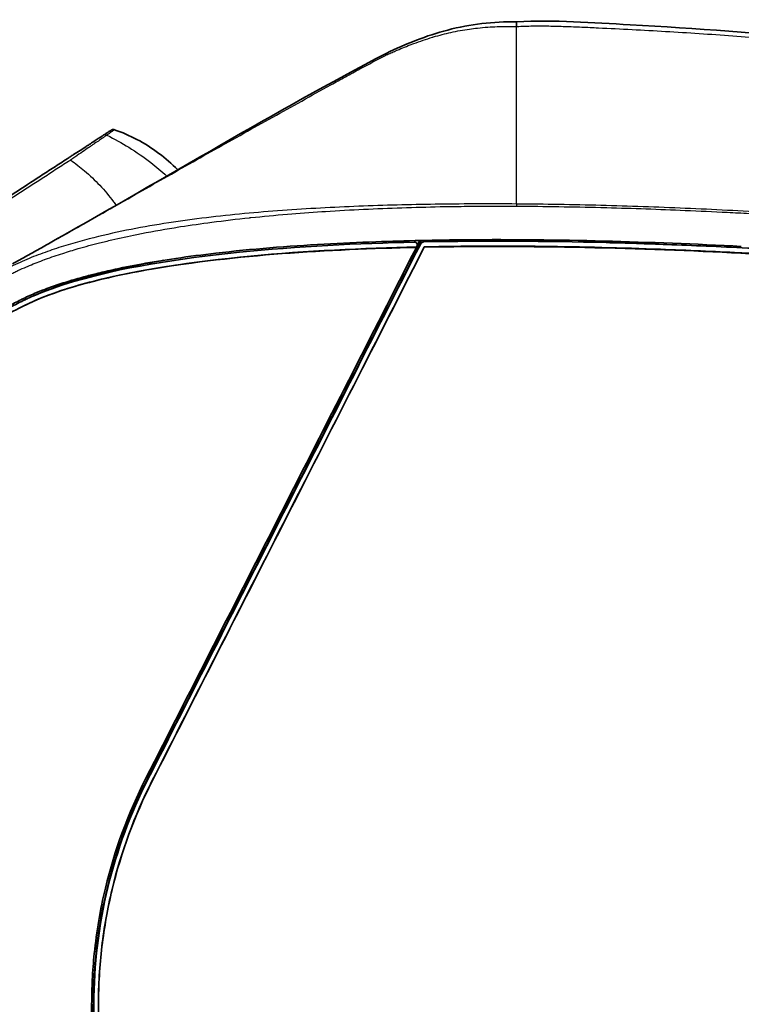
# Model space of a CAD drawing. Header units: millimetres. Extents: x 437 to 2596, y 423 to 1674.
# Tile 33 of 97: x 552 to 653, y 1535 to 1674. Entities that reach past the tile are written whole.
import ezdxf

# ---------------------------------------------------------------- set-up
doc = ezdxf.new("R2010")
doc.units = ezdxf.units.MM
doc.header["$LTSCALE"] = 5
doc.layers.add('0_CWD_4', color=7, linetype='Continuous', lineweight=25)
doc.layers.add('0_CWD_Line_035', color=7, linetype='Continuous', lineweight=35)

msp = doc.modelspace()

# ---------------------------------------------------------------- linework, layer by layer
at = {"layer": '0_CWD_4'}
for p, q in [((570.06, 1567), (569.99, 1567.03)), ((570.64, 1566.7), (570.62, 1566.71)), ((562.39, 1535.36), (562.46, 1535.36)), ((563.11, 1535.36), (563.1, 1535.36))]:
    msp.add_line(p, q, dxfattribs=at)
msp.add_ellipse((-325.09, -214.79), major_axis=(936.96, 1865.79), ratio=0.000391, start_param=0.094519, end_param=0.095714, dxfattribs=at)
for points, knots in [([(603.52, 1668.77), (603.54, 1668.78), (603.55, 1668.79), (603.56, 1668.79), (603.78, 1668.89), (604, 1668.99), (604.21, 1669.08), (604.43, 1669.18), (604.64, 1669.27), (604.85, 1669.36), (605.53, 1669.65), (606.23, 1669.94), (606.9, 1670.2), (607.08, 1670.26), (607.26, 1670.33), (607.43, 1670.4), (608.31, 1670.72), (609.18, 1671.02), (610.04, 1671.28), (610.08, 1671.29), (610.13, 1671.31), (610.18, 1671.32), (611.01, 1671.57), (611.84, 1671.78), (612.65, 1671.96), (613.53, 1672.16), (614.4, 1672.32), (615.25, 1672.44), (615.62, 1672.49), (615.99, 1672.54), (616.36, 1672.58), (616.86, 1672.64), (617.35, 1672.68), (617.84, 1672.71), (618.73, 1672.77), (619.59, 1672.8), (620.42, 1672.81), (620.92, 1672.81), (621.41, 1672.8), (621.88, 1672.79)], [0, 0, 0, 0, 0.002006, 0.002006, 0.002006, 0.033798, 0.033798, 0.033798, 0.065331, 0.065331, 0.065331, 0.166667, 0.166667, 0.166667, 0.193173, 0.193173, 0.193173, 0.326012, 0.326012, 0.326012, 0.333333, 0.333333, 0.333333, 0.463072, 0.463072, 0.463072, 0.604636, 0.604636, 0.604636, 0.666667, 0.666667, 0.666667, 0.75179, 0.75179, 0.75179, 0.907264, 0.907264, 0.907264, 1, 1, 1, 1]), ([(621.88, 1672.79), (621.89, 1672.79), (622.66, 1672.83), (623.81, 1672.87), (625.27, 1672.88), (626.78, 1672.86), (628.69, 1672.81), (631.02, 1672.72), (634.16, 1672.57), (638.1, 1672.38), (644.39, 1672.03), (650.68, 1671.61), (656.97, 1671.12), (661.7, 1670.72), (666.43, 1670.3), (671.16, 1669.84), (675.87, 1669.37), (680.6, 1668.87), (685.31, 1668.36), (691.61, 1667.64), (697.88, 1666.89), (704.18, 1666.11), (708.9, 1665.5), (713.6, 1664.89), (719.93, 1664.05), (730.93, 1662.54), (741.94, 1660.95), (751.41, 1659.53), (755.32, 1658.94), (757.68, 1658.57), (758.46, 1658.45)], [0.0000008, 0.0000008, 0.0000008, 0.0000008, 0.000299, 0.0175373, 0.0261565, 0.0347757, 0.052014, 0.0692523, 0.0864906, 0.1209673, 0.1554439, 0.2243972, 0.2588739, 0.2933505, 0.3278271, 0.3623038, 0.3967804, 0.4312571, 0.4657337, 0.5002104, 0.5691637, 0.6036403, 0.6381169, 0.6725936, 0.7070702, 0.7760235, 0.9139301, 0.9484067, 0.9828834, 0.9999941, 0.9999941, 0.9999941, 0.9999941]), ([(621.88, 1647.84), (621.88, 1648.28), (621.88, 1648.7), (621.88, 1649.13), (621.88, 1649.64), (621.88, 1650.14), (621.88, 1650.64), (621.88, 1651.14), (621.88, 1651.65), (621.88, 1652.14), (621.88, 1652.64), (621.88, 1653.13), (621.88, 1653.62), (621.88, 1654.12), (621.88, 1654.61), (621.88, 1655.1), (621.88, 1655.59), (621.88, 1656.07), (621.88, 1656.55), (621.88, 1656.74), (621.88, 1656.92), (621.88, 1657.1), (621.88, 1657.4), (621.88, 1657.7), (621.88, 1657.99), (621.88, 1658.47), (621.88, 1658.94), (621.88, 1659.41), (621.88, 1659.89), (621.88, 1660.36), (621.88, 1660.82), (621.88, 1661.29), (621.88, 1661.75), (621.88, 1662.2), (621.88, 1662.66), (621.88, 1663.12), (621.88, 1663.57), (621.88, 1664.02), (621.88, 1664.47), (621.88, 1664.92), (621.88, 1665.09), (621.88, 1665.27), (621.88, 1665.44), (621.88, 1665.71), (621.88, 1665.98), (621.88, 1666.24), (621.88, 1666.68), (621.88, 1667.12), (621.88, 1667.55), (621.88, 1667.98), (621.88, 1668.41), (621.88, 1668.83), (621.88, 1669.26), (621.88, 1669.68), (621.88, 1670.1), (621.88, 1670.51), (621.88, 1670.92), (621.88, 1671.33), (621.88, 1671.74), (621.88, 1672.15), (621.88, 1672.55), (621.88, 1672.63), (621.88, 1672.71), (621.88, 1672.79)], [0, 0, 0, 0, 0.0444886, 0.0444886, 0.0444886, 0.0975668, 0.0975668, 0.0975668, 0.1509234, 0.1509234, 0.1509234, 0.2045657, 0.2045657, 0.2045657, 0.2585013, 0.2585013, 0.2585013, 0.3127381, 0.3127381, 0.3127381, 0.3333333, 0.3333333, 0.3333333, 0.3672746, 0.3672746, 0.3672746, 0.4220874, 0.4220874, 0.4220874, 0.4771917, 0.4771917, 0.4771917, 0.5326075, 0.5326075, 0.5326075, 0.588356, 0.588356, 0.588356, 0.6444592, 0.6444592, 0.6444592, 0.6666667, 0.6666667, 0.6666667, 0.7009264, 0.7009264, 0.7009264, 0.75772, 0.75772, 0.75772, 0.8148463, 0.8148463, 0.8148463, 0.8723177, 0.8723177, 0.8723177, 0.9301475, 0.9301475, 0.9301475, 0.9883494, 0.9883494, 0.9883494, 0.9999156, 0.9999156, 0.9999156, 0.9999156]), ([(557.03, 1642.79), (557.06, 1642.8), (557.09, 1642.82), (557.12, 1642.84), (557.8, 1643.22), (558.48, 1643.6), (559.15, 1643.98), (560.51, 1644.75), (561.86, 1645.52), (563.21, 1646.29), (564.56, 1647.06), (565.91, 1647.83), (567.27, 1648.59), (568.62, 1649.36), (569.97, 1650.13), (571.32, 1650.9), (572.68, 1651.67), (574.03, 1652.44), (575.38, 1653.2), (576.74, 1653.97), (578.09, 1654.74), (579.45, 1655.5), (580.81, 1656.26), (582.16, 1657.02), (583.52, 1657.78), (584.88, 1658.54), (586.24, 1659.3), (587.6, 1660.06), (588.96, 1660.82), (590.32, 1661.57), (591.68, 1662.32), (593.04, 1663.08), (594.4, 1663.83), (595.77, 1664.58), (596.45, 1664.96), (597.13, 1665.33), (597.81, 1665.71), (598.49, 1666.08), (599.18, 1666.46), (599.86, 1666.83), (601.07, 1667.49), (602.29, 1668.14), (603.52, 1668.77)], [0.1147121, 0.1147121, 0.1147121, 0.1147121, 0.1164149, 0.1164149, 0.1164149, 0.1552199, 0.1552199, 0.1552199, 0.2328298, 0.2328298, 0.2328298, 0.3104397, 0.3104397, 0.3104397, 0.3880497, 0.3880497, 0.3880497, 0.4656596, 0.4656596, 0.4656596, 0.5432696, 0.5432696, 0.5432696, 0.6208795, 0.6208795, 0.6208795, 0.6984894, 0.6984894, 0.6984894, 0.7760994, 0.7760994, 0.7760994, 0.8537093, 0.8537093, 0.8537093, 0.8925143, 0.8925143, 0.8925143, 0.9313192, 0.9313192, 0.9313192, 1, 1, 1, 1]), ([(565.35, 1658.29), (565.35, 1658.28), (565.34, 1658.27), (565.24, 1658.19), (565.06, 1658.06), (564.81, 1657.89), (564.57, 1657.72), (564.4, 1657.6), (564.34, 1657.56), (564.31, 1657.54), (564.3, 1657.53), (564.29, 1657.53), (564.29, 1657.53), (564.29, 1657.53)], [0, 0, 0, 0, 0.167743, 0.3531769, 0.5386109, 0.7240448, 0.9094788, 0.9558373, 0.9790165, 0.9906061, 0.9964009, 0.9992983, 0.9999935, 0.9999935, 0.9999935, 0.9999935]), ([(564.28, 1657.52), (564.26, 1657.51), (564.21, 1657.47), (564.12, 1657.41), (564.08, 1657.38), (564.03, 1657.34), (563.97, 1657.3), (563.91, 1657.26), (563.84, 1657.21), (563.77, 1657.16), (563.63, 1657.06), (563.45, 1656.94), (563.25, 1656.8), (563.05, 1656.67), (562.82, 1656.51), (562.57, 1656.34), (562.44, 1656.25), (562.31, 1656.17), (562.18, 1656.07), (562.04, 1655.98), (561.9, 1655.88), (561.75, 1655.78), (561.46, 1655.59), (561.16, 1655.38), (560.85, 1655.16), (560.53, 1654.94), (560.2, 1654.72), (559.87, 1654.49), (559.71, 1654.38), (559.54, 1654.26), (559.38, 1654.15), (559.34, 1654.12), (559.3, 1654.09), (559.25, 1654.06), (559.24, 1654.05), (559.22, 1654.04), (559.2, 1654.02)], [0, 0, 0, 0, 0.13019, 0.13019, 0.13019, 0.195286, 0.195286, 0.195286, 0.260381, 0.260381, 0.260381, 0.390571, 0.390571, 0.390571, 0.520762, 0.520762, 0.520762, 0.585857, 0.585857, 0.585857, 0.650952, 0.650952, 0.650952, 0.781142, 0.781142, 0.781142, 0.911333, 0.911333, 0.911333, 0.976428, 0.976428, 0.976428, 0.992702, 0.992702, 0.992702, 1, 1, 1, 1]), ([(564.28, 1657.52), (564.21, 1657.56), (564.12, 1657.58), (564.03, 1657.58), (563.94, 1657.57), (563.85, 1657.54), (563.78, 1657.5)], [0, 0, 0, 0, 0.499147, 0.499147, 0.499147, 1, 1, 1, 1]), ([(564.29, 1657.53), (565.35, 1656.99), (566.38, 1656.42), (567.37, 1655.81), (568.44, 1655.14), (569.47, 1654.43), (570.46, 1653.67), (571.24, 1653.07), (571.99, 1652.44), (572.72, 1651.77)], [0, 0, 0, 0, 0.2385127, 0.2385127, 0.2385127, 0.4963149, 0.4963149, 0.4963149, 0.6991535, 0.6991535, 0.6991535, 0.6991535]), ([(559.2, 1654.02), (559.2, 1654.02), (559.17, 1654.01), (559.12, 1653.97), (559.02, 1653.91), (558.32, 1653.46), (557.04, 1652.62), (554.56, 1651.02), (551.45, 1649.01), (546.49, 1645.79), (540.29, 1641.77), (534.09, 1637.75), (529.14, 1634.53), (524.18, 1631.31), (517.99, 1627.29), (510.56, 1622.47), (503.14, 1617.65), (496.95, 1613.63), (492.63, 1610.82), (490.15, 1609.21), (488.92, 1608.41), (488.3, 1608.01)], [0.0000015, 0.0000015, 0.0000015, 0.0000015, 0.0000844, 0.0009034, 0.0025412, 0.0041791, 0.0303849, 0.0565907, 0.1090023, 0.161414, 0.2662372, 0.3710605, 0.4234721, 0.4758837, 0.580707, 0.6855302, 0.7903535, 0.8951767, 0.9475884, 0.9737942, 0.9999893, 0.9999893, 0.9999893, 0.9999893]), ([(559.2, 1654.02), (559.87, 1653.54), (560.52, 1653.03), (561.15, 1652.5), (561.9, 1651.86), (562.61, 1651.19), (563.29, 1650.47), (563.97, 1649.75), (564.62, 1648.98), (565.22, 1648.16), (565.34, 1647.99), (565.46, 1647.82), (565.58, 1647.65)], [0, 0, 0, 0, 0.2241018, 0.2241018, 0.2241018, 0.4887159, 0.4887159, 0.4887159, 0.7533301, 0.7533301, 0.7533301, 0.8067075, 0.8067075, 0.8067075, 0.8067075]), ([(621.88, 1647.84), (620.09, 1647.86), (618.29, 1647.86), (616.5, 1647.86), (614.71, 1647.85), (612.91, 1647.84), (611.12, 1647.82), (609.33, 1647.79), (607.53, 1647.76), (605.74, 1647.71), (603.95, 1647.67), (602.16, 1647.61), (600.36, 1647.54), (598.57, 1647.48), (596.78, 1647.4), (594.99, 1647.31), (593.2, 1647.21), (591.41, 1647.1), (589.63, 1646.98), (587.84, 1646.85), (586.06, 1646.71), (584.28, 1646.55), (582.5, 1646.39), (580.72, 1646.2), (578.95, 1645.99), (577.17, 1645.79), (575.4, 1645.55), (573.64, 1645.29), (571.87, 1645.03), (570.11, 1644.74), (568.35, 1644.4), (566.59, 1644.07), (564.84, 1643.69), (563.09, 1643.27), (561.34, 1642.84), (559.6, 1642.36), (557.87, 1641.81), (557, 1641.54), (556.14, 1641.24), (555.28, 1640.93), (554.41, 1640.62), (553.56, 1640.28), (552.71, 1639.92), (552.29, 1639.74), (551.87, 1639.55), (551.45, 1639.36), (551.03, 1639.16), (550.61, 1638.96), (550.2, 1638.75), (549.8, 1638.55), (549.4, 1638.34), (549, 1638.14), (548.6, 1637.93), (548.19, 1637.73), (547.79, 1637.53), (546.18, 1636.71), (544.58, 1635.9), (542.97, 1635.09), (541.37, 1634.28), (539.76, 1633.47), (538.15, 1632.66)], [0, 0, 0, 0, 0.0625, 0.0625, 0.0625, 0.125, 0.125, 0.125, 0.1875, 0.1875, 0.1875, 0.25, 0.25, 0.25, 0.3125, 0.3125, 0.3125, 0.375, 0.375, 0.375, 0.4375, 0.4375, 0.4375, 0.5, 0.5, 0.5, 0.5625, 0.5625, 0.5625, 0.625, 0.625, 0.625, 0.6875, 0.6875, 0.6875, 0.75, 0.75, 0.75, 0.78125, 0.78125, 0.78125, 0.8125, 0.8125, 0.8125, 0.828125, 0.828125, 0.828125, 0.84375, 0.84375, 0.84375, 0.859375, 0.859375, 0.859375, 0.875, 0.875, 0.875, 0.9375, 0.9375, 0.9375, 0.9999998, 0.9999998, 0.9999998, 0.9999998]), ([(538.49, 1631.79), (540.1, 1632.6), (541.71, 1633.41), (543.32, 1634.22), (544.51, 1634.82), (545.69, 1635.42), (546.87, 1636.02), (547.3, 1636.23), (547.72, 1636.45), (548.15, 1636.66), (548.55, 1636.87), (548.95, 1637.07), (549.36, 1637.28), (549.76, 1637.48), (550.16, 1637.69), (550.56, 1637.89), (550.78, 1638), (551, 1638.11), (551.23, 1638.22), (551.41, 1638.31), (551.59, 1638.39), (551.78, 1638.48), (552.19, 1638.67), (552.6, 1638.85), (553.01, 1639.03), (553.15, 1639.09), (553.28, 1639.14), (553.41, 1639.2), (554.11, 1639.49), (554.82, 1639.77), (555.54, 1640.03), (555.57, 1640.04), (555.61, 1640.06), (555.65, 1640.07), (556.46, 1640.37), (557.28, 1640.65), (558.1, 1640.91), (558.81, 1641.14), (559.53, 1641.36), (560.25, 1641.57), (561.25, 1641.86), (562.26, 1642.13), (563.26, 1642.38), (563.83, 1642.52), (564.4, 1642.66), (564.97, 1642.8), (566.14, 1643.07), (567.31, 1643.32), (568.48, 1643.56), (570.22, 1643.91), (571.98, 1644.22), (573.73, 1644.51), (574.04, 1644.56), (574.34, 1644.61), (574.64, 1644.66), (576.1, 1644.88), (577.56, 1645.09), (579.02, 1645.28), (580.78, 1645.52), (582.55, 1645.73), (584.33, 1645.91), (584.39, 1645.92), (584.46, 1645.93), (584.52, 1645.93), (586.23, 1646.11), (587.94, 1646.27), (589.66, 1646.41), (591.27, 1646.55), (592.89, 1646.67), (594.5, 1646.77), (594.67, 1646.78), (594.84, 1646.8), (595.01, 1646.81), (596.8, 1646.92), (598.59, 1647.02), (600.38, 1647.1), (602.17, 1647.19), (603.96, 1647.26), (605.75, 1647.32), (607.54, 1647.38), (609.33, 1647.43), (611.12, 1647.47), (612.25, 1647.49), (613.38, 1647.51), (614.51, 1647.52), (615.17, 1647.53), (615.84, 1647.53), (616.5, 1647.54), (618.29, 1647.55), (620.08, 1647.55), (621.88, 1647.54)], [0, 0, 0, 0, 0.0625, 0.0625, 0.0625, 0.108436, 0.108436, 0.108436, 0.125, 0.125, 0.125, 0.140625, 0.140625, 0.140625, 0.15625, 0.15625, 0.15625, 0.164839, 0.164839, 0.164839, 0.171875, 0.171875, 0.171875, 0.1875, 0.1875, 0.1875, 0.192519, 0.192519, 0.192519, 0.21875, 0.21875, 0.21875, 0.220181, 0.220181, 0.220181, 0.25, 0.25, 0.25, 0.2762, 0.2762, 0.2762, 0.3125, 0.3125, 0.3125, 0.333064, 0.333064, 0.333064, 0.375, 0.375, 0.375, 0.4375, 0.4375, 0.4375, 0.448286, 0.448286, 0.448286, 0.5, 0.5, 0.5, 0.5625, 0.5625, 0.5625, 0.56479, 0.56479, 0.56479, 0.625, 0.625, 0.625, 0.681571, 0.681571, 0.681571, 0.6875, 0.6875, 0.6875, 0.75, 0.75, 0.75, 0.8125, 0.8125, 0.8125, 0.875, 0.875, 0.875, 0.914344, 0.914344, 0.914344, 0.9375, 0.9375, 0.9375, 1, 1, 1, 1]), ([(811.31, 1638.53), (809.34, 1638.64), (806.38, 1638.79), (802.44, 1638.98), (798.5, 1639.17), (793.57, 1639.42), (785.68, 1639.81), (775.82, 1640.31), (763.98, 1640.92), (752.15, 1641.53), (740.31, 1642.15), (728.47, 1642.78), (712.68, 1643.62), (692.94, 1644.69), (673.21, 1645.77), (659.4, 1646.52), (651.51, 1646.96), (643.61, 1647.33), (635.71, 1647.61), (627.81, 1647.78), (623.86, 1647.83), (621.88, 1647.84)], [0, 0, 0, 0, 0.03125, 0.046875, 0.0625, 0.09375, 0.125, 0.1875, 0.25, 0.3125, 0.375, 0.4375, 0.5, 0.625, 0.75, 0.8125, 0.84375, 0.875, 0.9375, 0.96875, 1, 1, 1, 1]), ([(621.88, 1647.84), (621.88, 1647.8), (621.88, 1647.75), (621.88, 1647.7), (621.88, 1647.64), (621.88, 1647.59), (621.88, 1647.54)], [0, 0, 0, 0, 0.499974, 0.499974, 0.499974, 1, 1, 1, 1]), ([(621.88, 1647.54), (623.85, 1647.53), (625.83, 1647.51), (627.8, 1647.48), (629.78, 1647.45), (631.75, 1647.41), (633.73, 1647.36), (634, 1647.35), (634.27, 1647.34), (634.54, 1647.34), (638.22, 1647.24), (641.9, 1647.11), (645.57, 1646.95), (647.55, 1646.87), (649.52, 1646.78), (651.49, 1646.68), (652.52, 1646.63), (653.54, 1646.58), (654.57, 1646.52)], [0, 0, 0, 0, 0.181172, 0.181172, 0.181172, 0.362345, 0.362345, 0.362345, 0.387204, 0.387204, 0.387204, 0.72469, 0.72469, 0.72469, 0.905862, 0.905862, 0.905862, 1, 1, 1, 1])]:
    msp.add_open_spline(points, degree=3, knots=knots, dxfattribs=at)
for points in [[(564.29, 1657.53), (564.29, 1657.53), (564.28, 1657.52), (564.28, 1657.52)], [(572.77, 1651.72), (572.77, 1651.72), (572.77, 1651.72), (572.77, 1651.72)], [(569.82, 1644.67), (569.82, 1644.67), (569.82, 1644.67), (569.82, 1644.67)], [(565.56, 1643.84), (565.56, 1643.84), (565.56, 1643.84), (565.56, 1643.84)], [(569.73, 1643.8), (569.73, 1643.8), (569.73, 1643.8), (569.73, 1643.8)], [(608.4, 1642.25), (608.43, 1642.41), (608.45, 1642.57), (608.48, 1642.72)], [(608.83, 1642.52), (608.84, 1642.59), (608.86, 1642.66), (608.87, 1642.73)], [(562.15, 1642.09), (562.15, 1642.09), (562.15, 1642.09), (562.15, 1642.09)], [(562.66, 1642.22), (562.66, 1642.22), (562.66, 1642.22), (562.66, 1642.22)]]:
    msp.add_open_spline(points, degree=3, dxfattribs=at)
at = {"layer": '0_CWD_Line_035'}
for p, q in [((607.87, 1641.91), (608.15, 1642.46)), ((552.7, 1633.56), (552.7, 1633.57)), ((597.92, 1621.84), (597.94, 1621.86))]:
    msp.add_line(p, q, dxfattribs=at)
for points, knots in [([(603.53, 1669.01), (606.32, 1670.34), (609.2, 1671.52), (615.34, 1673.12), (618.63, 1673.47), (621.88, 1673.46)], [0, 0, 0, 0, 0.929408, 0.929408, 1.907122, 1.907122, 1.907122, 1.907122]), ([(621.88, 1673.45), (627.2, 1673.75), (632.54, 1673.32), (647.1, 1672.53), (656.34, 1671.83), (690.09, 1668.67), (714.54, 1665.42), (745.44, 1660.84), (751.95, 1659.84), (758.46, 1658.81)], [0, 0, 0, 0, 1.598185, 1.598185, 4.376153, 4.376153, 11.769089, 11.769089, 13.746853, 13.746853, 13.746853, 13.746853]), ([(621.88, 1672.79), (621.88, 1672.89), (621.88, 1673.08), (621.88, 1673.29), (621.88, 1673.42), (621.88, 1673.45), (621.88, 1673.45), (621.88, 1673.45)], [0.0000061, 0.0000061, 0.0000061, 0.0000061, 0.0909091, 0.1818182, 0.2727273, 0.3636364, 0.3678094, 0.3678094, 0.3678094, 0.3678094]), ([(603.52, 1669.02), (603.52, 1669.02), (603.52, 1669.02), (603.52, 1669.01), (603.52, 1669), (603.52, 1668.98), (603.52, 1668.96), (603.52, 1668.93), (603.52, 1668.9), (603.52, 1668.87), (603.52, 1668.84), (603.52, 1668.81), (603.52, 1668.77)], [0.3332502, 0.3332502, 0.3332502, 0.3332502, 0.4, 0.4, 0.4, 0.5086786, 0.5086786, 0.5086786, 0.6, 0.6, 0.6, 0.6736482, 0.6736482, 0.6736482, 0.6736482]), ([(603.52, 1668.77), (603.52, 1668.87), (603.52, 1668.94), (603.52, 1668.98), (603.52, 1668.99), (603.52, 1669), (603.52, 1669), (603.52, 1669.01), (603.52, 1669.02), (603.52, 1669.02)], [0.0000797, 0.0000797, 0.0000797, 0.0000797, 0.2, 0.2, 0.2, 0.2369234, 0.2369234, 0.2369234, 0.3285534, 0.3285534, 0.3285534, 0.3285534]), ([(563.78, 1657.5), (563.79, 1657.5), (563.79, 1657.5), (563.8, 1657.51), (563.81, 1657.52), (563.84, 1657.54), (563.9, 1657.58), (564.08, 1657.69), (564.33, 1657.85), (564.59, 1658.02), (564.78, 1658.15), (564.89, 1658.22), (564.91, 1658.23), (564.92, 1658.23)], [0, 0, 0, 0, 0.002891, 0.005782, 0.011564, 0.023129, 0.046257, 0.092515, 0.277544, 0.462574, 0.647604, 0.832633, 1, 1, 1, 1]), ([(564.92, 1658.23), (564.96, 1658.26), (565.01, 1658.28), (565.06, 1658.3), (565.08, 1658.3), (565.1, 1658.31), (565.13, 1658.31), (565.15, 1658.31), (565.18, 1658.32), (565.21, 1658.31), (565.26, 1658.31), (565.31, 1658.3), (565.35, 1658.29)], [0.0000806, 0.0000806, 0.0000806, 0.0000806, 0.3333333, 0.3333333, 0.3333333, 0.5002579, 0.5002579, 0.5002579, 0.6666667, 0.6666667, 0.6666667, 0.9998421, 0.9998421, 0.9998421, 0.9998421]), ([(565.35, 1658.29), (566.43, 1657.91), (567.49, 1657.45), (568.5, 1656.92), (569.58, 1656.35), (570.62, 1655.69), (571.6, 1654.96), (572.54, 1654.26), (573.42, 1653.48), (574.24, 1652.65)], [0, 0, 0, 0, 0.2377044, 0.2377044, 0.2377044, 0.4924734, 0.4924734, 0.4924734, 0.7353866, 0.7353866, 0.7353866, 0.7353866]), ([(488.12, 1608.36), (488.74, 1608.76), (489.36, 1609.16), (489.97, 1609.57), (490.59, 1609.97), (491.21, 1610.37), (491.83, 1610.77), (493.06, 1611.57), (494.3, 1612.38), (495.54, 1613.18), (498.01, 1614.78), (500.48, 1616.39), (502.96, 1618), (505.43, 1619.6), (507.9, 1621.21), (510.38, 1622.82), (512.85, 1624.42), (515.33, 1626.03), (517.8, 1627.64), (520.28, 1629.25), (522.75, 1630.85), (525.23, 1632.46), (526.47, 1633.27), (527.71, 1634.07), (528.95, 1634.87), (530.18, 1635.68), (531.42, 1636.48), (532.66, 1637.29), (535.14, 1638.9), (537.62, 1640.51), (540.1, 1642.11), (542.57, 1643.72), (545.05, 1645.33), (547.53, 1646.94), (548.77, 1647.75), (550.01, 1648.55), (551.25, 1649.36), (552.49, 1650.16), (553.73, 1650.97), (554.97, 1651.77), (555.59, 1652.18), (556.21, 1652.58), (556.83, 1652.98), (557.45, 1653.38), (558.07, 1653.79), (558.69, 1654.19), (558.73, 1654.21), (558.77, 1654.24), (558.8, 1654.26), (558.84, 1654.29), (558.88, 1654.31), (558.92, 1654.34), (558.94, 1654.35), (558.96, 1654.37), (558.98, 1654.38), (559, 1654.39), (559.02, 1654.4), (559.04, 1654.42), (559.08, 1654.44), (559.11, 1654.47), (559.15, 1654.49), (559.31, 1654.59), (559.46, 1654.69), (559.62, 1654.79), (559.92, 1654.99), (560.23, 1655.19), (560.53, 1655.38), (560.83, 1655.58), (561.11, 1655.76), (561.38, 1655.94), (561.52, 1656.03), (561.65, 1656.11), (561.78, 1656.2), (561.91, 1656.28), (562.03, 1656.36), (562.15, 1656.43), (562.38, 1656.59), (562.6, 1656.73), (562.79, 1656.85), (562.98, 1656.98), (563.15, 1657.09), (563.29, 1657.18), (563.36, 1657.22), (563.42, 1657.26), (563.48, 1657.3), (563.53, 1657.34), (563.58, 1657.37), (563.62, 1657.39), (563.71, 1657.45), (563.76, 1657.48), (563.78, 1657.5)], [0, 0, 0, 0, 0.02381, 0.02381, 0.02381, 0.047619, 0.047619, 0.047619, 0.095238, 0.095238, 0.095238, 0.190476, 0.190476, 0.190476, 0.285714, 0.285714, 0.285714, 0.380952, 0.380952, 0.380952, 0.47619, 0.47619, 0.47619, 0.52381, 0.52381, 0.52381, 0.571429, 0.571429, 0.571429, 0.666667, 0.666667, 0.666667, 0.761905, 0.761905, 0.761905, 0.809524, 0.809524, 0.809524, 0.857143, 0.857143, 0.857143, 0.880952, 0.880952, 0.880952, 0.904762, 0.904762, 0.904762, 0.90625, 0.90625, 0.90625, 0.907738, 0.907738, 0.907738, 0.908482, 0.908482, 0.908482, 0.909226, 0.909226, 0.909226, 0.910714, 0.910714, 0.910714, 0.916667, 0.916667, 0.916667, 0.928571, 0.928571, 0.928571, 0.940476, 0.940476, 0.940476, 0.946429, 0.946429, 0.946429, 0.952381, 0.952381, 0.952381, 0.964286, 0.964286, 0.964286, 0.97619, 0.97619, 0.97619, 0.982143, 0.982143, 0.982143, 0.988095, 0.988095, 0.988095, 1, 1, 1, 1]), ([(538.15, 1627.35), (540.19, 1628.37), (542.22, 1629.39), (546.2, 1631.38), (548.4, 1632.48), (551.03, 1633.79), (551.64, 1634.1), (552.2, 1634.38), (552.23, 1634.39), (552.29, 1634.43), (552.32, 1634.44), (552.93, 1634.74), (553.53, 1635.02), (554.64, 1635.49), (555.11, 1635.67), (556.29, 1636.12), (557, 1636.37), (558.82, 1636.97), (559.94, 1637.3), (561.63, 1637.76), (562.21, 1637.91), (563.51, 1638.23), (564.25, 1638.4), (566.36, 1638.87), (567.74, 1639.15), (570.74, 1639.7), (572.36, 1639.96), (575.83, 1640.47), (577.71, 1640.71), (584.66, 1641.52), (589.73, 1641.92), (597.24, 1642.34), (599.67, 1642.45), (606.31, 1642.69), (610.54, 1642.78), (621.23, 1642.87), (627.72, 1642.8), (640.57, 1642.47), (647, 1642.22), (653.46, 1641.89)], [0.000013, 0.000013, 0.000013, 0.000013, 0.685555, 0.685555, 1.337946, 1.337946, 1.53689, 1.53689, 1.545896, 1.545896, 1.561652, 1.561652, 1.827925, 1.827925, 2.015831, 2.015831, 2.300188, 2.300188, 2.73373, 2.73373, 2.955111, 2.955111, 3.237969, 3.237969, 3.76779, 3.76779, 4.379982, 4.379982, 5.092179, 5.092179, 7.024398, 7.024398, 7.931503, 7.931503, 9.522215, 9.522215, 11.878114, 11.878114, 14.243162, 14.243162, 14.243162, 14.243162]), ([(551.02, 1639.43), (551.36, 1639.62), (551.7, 1639.81), (552.04, 1640), (552.38, 1640.18), (552.72, 1640.37), (553.06, 1640.56), (553.4, 1640.75), (553.73, 1640.94), (554.07, 1641.13), (554.41, 1641.32), (554.75, 1641.51), (555.09, 1641.7), (555.74, 1642.06), (556.39, 1642.42), (557.03, 1642.79)], [0.000001, 0.000001, 0.000001, 0.000001, 0.0194025, 0.0194025, 0.0194025, 0.038805, 0.038805, 0.038805, 0.0582075, 0.0582075, 0.0582075, 0.0776099, 0.0776099, 0.0776099, 0.1147121, 0.1147121, 0.1147121, 0.1147121]), ([(608.15, 1642.46), (608.17, 1642.49), (608.18, 1642.53), (608.2, 1642.62), (608.2, 1642.66), (608.19, 1642.71), (608.19, 1642.71), (608.19, 1642.72)], [0.00001472, 0.00001472, 0.00001472, 0.00001472, 0.01233209, 0.01233209, 0.02630028, 0.02630028, 0.02701505, 0.02701505, 0.02701505, 0.02701505]), ([(854.65, 1631.13), (791.17, 1634.46), (741.15, 1637.09), (708.46, 1638.8), (706.36, 1638.91), (696.31, 1639.44), (688.37, 1639.86), (674.46, 1640.58), (668.51, 1640.9), (660.24, 1641.33), (658, 1641.45), (655.3, 1641.59), (654.84, 1641.62), (650.2, 1641.86), (646.75, 1642.01), (640.15, 1642.26), (637.3, 1642.35), (626.04, 1642.64), (617.32, 1642.7), (608.83, 1642.52)], [0.000014, 0.000014, 0.000014, 0.000014, 19.142117, 19.142117, 20.462502, 20.462502, 25.423218, 25.423218, 29.155368, 29.155368, 30.586188, 30.586188, 30.934208, 30.934208, 33.923852, 33.923852, 36.182175, 36.182175, 42.860717, 42.860717, 42.860717, 42.860717]), ([(607.51, 1642.49), (599.75, 1642.31), (591.03, 1641.89), (574.18, 1640.18), (566.09, 1638.86), (557.59, 1636.34), (555.46, 1635.61), (553.32, 1634.64), (553.12, 1634.55), (552.84, 1634.41), (552.76, 1634.37), (552.64, 1634.32), (552.6, 1634.3), (552.52, 1634.26), (552.48, 1634.24), (552.19, 1634.09), (551.54, 1633.77), (549.19, 1632.59), (547.92, 1631.96), (544.8, 1630.4), (542.96, 1629.48), (539.27, 1627.64), (537.44, 1626.72), (535.6, 1625.8)], [0.000001, 0.000001, 0.000001, 0.000001, 2.332295, 2.332295, 4.837248, 4.837248, 5.61686, 5.61686, 5.697981, 5.697981, 5.730422, 5.730422, 5.746233, 5.746233, 5.761469, 5.761469, 5.86577, 5.86577, 5.969505, 5.969505, 6.120428, 6.120428, 6.27036, 6.27036, 6.27036, 6.27036]), ([(550.2, 1632.32), (551.51, 1632.97), (552.46, 1633.45), (553.29, 1633.86), (553.56, 1633.98), (554.22, 1634.28), (554.59, 1634.44), (556.56, 1635.24), (558.25, 1635.81), (563.31, 1637.29), (567.01, 1638.08), (576.44, 1639.7), (582.79, 1640.4), (595.13, 1641.34), (601.73, 1641.61), (607.8, 1641.75)], [0.00006, 0.00006, 0.00006, 0.00006, 0.440537, 0.440537, 0.658871, 0.658871, 0.955109, 0.955109, 2.191427, 2.191427, 4.811415, 4.811415, 9.137177, 9.137177, 13.546675, 13.546675, 13.546675, 13.546675]), ([(607.82, 1641.8), (600.46, 1641.63), (592.23, 1641.25), (576.19, 1639.73), (568.6, 1638.57), (559.67, 1636.28), (556.81, 1635.4), (553.63, 1634.02), (553.16, 1633.79), (552.7, 1633.56)], [0, 0, 0, 0, 2.211587, 2.211587, 4.608946, 4.608946, 5.641508, 5.641508, 5.894919, 5.894919, 5.894919, 5.894919]), ([(607.8, 1641.75), (601.46, 1629.32), (595.12, 1616.88), (582.45, 1592.01), (576.11, 1579.56), (569.78, 1567.14)], [0.000222, 0.000222, 0.000222, 0.000222, 4.188237, 4.188237, 8.375398, 8.375398, 8.375398, 8.375398]), ([(608.4, 1642.25), (601.77, 1629.24), (595.14, 1616.22), (582.36, 1591.14), (576.21, 1579.06), (570.06, 1567)], [0.000097, 0.000097, 0.000097, 0.000097, 4.381613, 4.381613, 8.448457, 8.448457, 8.448457, 8.448457]), ([(570.62, 1566.71), (576.76, 1578.76), (582.91, 1590.82), (595.67, 1615.85), (602.28, 1628.84), (608.9, 1641.82)], [-8.432512, -8.432512, -8.432512, -8.432512, -4.371142, -4.371142, -0.000005, -0.000005, -0.000005, -0.000005]), ([(608.89, 1641.78), (602.28, 1628.8), (595.67, 1615.83), (582.92, 1590.8), (576.77, 1578.74), (570.64, 1566.7)], [0.000001, 0.000001, 0.000001, 0.000001, 4.368155, 4.368155, 8.426444, 8.426444, 8.426444, 8.426444]), ([(607.51, 1642.49), (607.55, 1642.49), (607.59, 1642.49), (607.67, 1642.46), (607.71, 1642.44), (607.79, 1642.39), (607.83, 1642.35), (607.88, 1642.26), (607.9, 1642.21), (607.92, 1642.11), (607.92, 1642.07), (607.91, 1641.98), (607.89, 1641.94), (607.87, 1641.91)], [-0.0832662, -0.0832662, -0.0832662, -0.0832662, -0.07105445, -0.07105445, -0.05722666, -0.05722666, -0.04168572, -0.04168572, -0.02612627, -0.02612627, -0.01225535, -0.01225535, -0.00001786, -0.00001786, -0.00001786, -0.00001786]), ([(607.82, 1641.8), (607.81, 1641.79), (607.81, 1641.78), (607.8, 1641.77), (607.8, 1641.76), (607.8, 1641.75)], [0.00009178, 0.00009178, 0.00009178, 0.00009178, 0.02524121, 0.02524121, 0.05036762, 0.05036762, 0.05036762, 0.05036762]), ([(607.87, 1641.91), (607.86, 1641.89), (607.85, 1641.87), (607.84, 1641.83), (607.83, 1641.81), (607.82, 1641.8)], [-0.01268402, -0.01268402, -0.01268402, -0.01268402, -0.00639886, -0.00639886, -0.00022595, -0.00022595, -0.00022595, -0.00022595]), ([(608.4, 1642.25), (608.42, 1642.29), (608.45, 1642.33), (608.51, 1642.39), (608.54, 1642.42), (608.62, 1642.47), (608.66, 1642.49), (608.75, 1642.51), (608.79, 1642.52), (608.83, 1642.52)], [0.0000974, 0.0000974, 0.0000974, 0.0000974, 0.01329023, 0.01329023, 0.02706631, 0.02706631, 0.04067912, 0.04067912, 0.05380606, 0.05380606, 0.05380606, 0.05380606]), ([(608.89, 1641.78), (623.52, 1642.08), (639.63, 1641.64), (655.08, 1640.85), (657.23, 1640.73), (664.96, 1640.33), (670.16, 1640.05), (683.11, 1639.37), (690.88, 1638.97), (702.55, 1638.35), (706.44, 1638.15), (714.22, 1637.74), (718.11, 1637.54), (722, 1637.33)], [0.000017, 0.000017, 0.000017, 0.000017, 4.395998, 4.395998, 4.943125, 4.943125, 6.058341, 6.058341, 7.732402, 7.732402, 8.568747, 8.568747, 9.405226, 9.405226, 9.405226, 9.405226]), ([(608.9, 1641.82), (608.89, 1641.81), (608.89, 1641.81), (608.89, 1641.79), (608.89, 1641.78), (608.89, 1641.78)], [0.00000521, 0.00000521, 0.00000521, 0.00000521, 0.02516179, 0.02516179, 0.05031747, 0.05031747, 0.05031747, 0.05031747]), ([(854.61, 1630.42), (791.17, 1633.75), (741.18, 1636.38), (708.49, 1638.09), (706.38, 1638.2), (696.34, 1638.73), (688.4, 1639.15), (674.5, 1639.88), (668.55, 1640.19), (661.46, 1640.56), (660.34, 1640.62), (658.17, 1640.73), (657.12, 1640.79), (655.59, 1640.87), (655.1, 1640.9), (654.17, 1640.94), (653.68, 1640.97), (649.7, 1641.17), (645.85, 1641.34), (631.2, 1641.88), (619.84, 1642.05), (608.9, 1641.82)], [0.000004, 0.000004, 0.000004, 0.000004, 19.131721, 19.131721, 20.450758, 20.450758, 25.406164, 25.406164, 29.134072, 29.134072, 29.832257, 29.832257, 30.490788, 30.490788, 30.801009, 30.801009, 31.079764, 31.079764, 33.015238, 33.015238, 38.684826, 38.684826, 38.684826, 38.684826]), ([(572.31, 1639.94), (568.83, 1639.34), (565.38, 1638.61), (558.42, 1636.73), (555.18, 1635.58), (552.47, 1634.24), (552.44, 1634.22), (552.4, 1634.2), (552.39, 1634.2), (552.39, 1634.19)], [3.357928, 3.357928, 3.357928, 3.357928, 4.311946, 4.311946, 5.416417, 5.416417, 5.431981, 5.431981, 5.432729, 5.432729, 5.432729, 5.432729]), ([(607.1, 1640.23), (607.08, 1640.14), (607.07, 1640.05), (607.04, 1639.86), (607.03, 1639.77), (607.01, 1639.67)], [0.0004481, 0.0004481, 0.0004481, 0.0004481, 0.3400962, 0.3400962, 0.6795931, 0.6795931, 0.6795931, 0.6795931]), ([(607.01, 1639.67), (605.5, 1636.7), (603.99, 1633.74), (600.97, 1627.8), (599.45, 1624.83), (597.94, 1621.86)], [0.000865, 0.000865, 0.000865, 0.000865, 1.000448, 1.000448, 1.999817, 1.999817, 1.999817, 1.999817]), ([(597.92, 1621.84), (593.27, 1612.7), (588.61, 1603.56), (579.3, 1585.3), (574.65, 1576.16), (569.99, 1567.03)], [0.000024, 0.000024, 0.000024, 0.000024, 3.077061, 3.077061, 6.154805, 6.154805, 6.154805, 6.154805]), ([(569.78, 1567.14), (567.28, 1562.24), (565.37, 1557.05), (563.35, 1548.67), (562.83, 1545.6), (562.39, 1541.27), (562.29, 1540.04), (562.18, 1537.66), (562.15, 1536.51), (562.15, 1535.36)], [0.000059, 0.000059, 0.000059, 0.000059, 1.652078, 1.652078, 2.586528, 2.586528, 2.955927, 2.955927, 3.301516, 3.301516, 3.301516, 3.301516]), ([(562.39, 1535.36), (562.39, 1540.89), (563.06, 1546.42), (565.64, 1557.07), (567.53, 1562.2), (570, 1567.03)], [0.0005, 0.0005, 0.0005, 0.0005, 1.660344, 1.660344, 3.288453, 3.288453, 3.288453, 3.288453]), ([(570.06, 1567), (567.6, 1562.17), (565.71, 1557.05), (563.13, 1546.41), (562.46, 1540.89), (562.46, 1535.36)], [-3.28514, -3.28514, -3.28514, -3.28514, -1.658632, -1.658632, -0.000571, -0.000571, -0.000571, -0.000571]), ([(563.1, 1535.36), (563.1, 1538.07), (563.26, 1540.78), (563.9, 1546.17), (564.38, 1548.84), (566.28, 1556.75), (568.16, 1561.88), (570.62, 1566.71)], [0.000678, 0.000678, 0.000678, 0.000678, 0.813986, 0.813986, 1.627929, 1.627929, 3.255248, 3.255248, 3.255248, 3.255248]), ([(570.64, 1566.7), (568.17, 1561.87), (566.29, 1556.75), (564.4, 1548.84), (563.92, 1546.17), (563.27, 1540.78), (563.11, 1538.07), (563.11, 1535.36)], [-3.253654, -3.253654, -3.253654, -3.253654, -1.627008, -1.627008, -0.813549, -0.813549, -0.000224, -0.000224, -0.000224, -0.000224]), ([(562.15, 1535.36), (562.15, 1531.41), (562.15, 1527.45), (562.15, 1523.49), (562.15, 1512.98), (562.15, 1502.47), (562.15, 1491.95), (562.15, 1482.71), (562.15, 1473.47), (562.15, 1464.22), (562.15, 1458.97), (562.15, 1453.73), (562.15, 1448.48), (562.15, 1433.98), (562.15, 1419.47), (562.15, 1404.95)], [0, 0, 0, 0, 0.091158, 0.091158, 0.091158, 0.333333, 0.333333, 0.333333, 0.546032, 0.546032, 0.546032, 0.666667, 0.666667, 0.666667, 1, 1, 1, 1]), ([(562.38, 1535.36), (562.39, 1512.82), (562.39, 1490.29), (562.4, 1443.56), (562.4, 1420.53), (562.4, 1363.66), (562.39, 1339.41), (562.38, 1301.51)], [0.000499, 0.000499, 0.000499, 0.000499, 6.763407, 6.763407, 14.019751, 14.019751, 27.696305, 27.696305, 27.696305, 27.696305]), ([(562.47, 1405.27), (562.47, 1426.98), (562.47, 1448.67), (562.46, 1492.05), (562.46, 1513.7), (562.45, 1535.36)], [-13.013001, -13.013001, -13.013001, -13.013001, -6.499493, -6.499493, -0.000577, -0.000577, -0.000577, -0.000577]), ([(563.1, 1405.32), (563.1, 1427.48), (563.1, 1449.6), (563.1, 1492.96), (563.1, 1514.15), (563.1, 1535.36)], [-13.007942, -13.007942, -13.007942, -13.007942, -6.363346, -6.363346, -0.000678, -0.000678, -0.000678, -0.000678])]:
    msp.add_open_spline(points, degree=3, knots=knots, dxfattribs=at)
for points in [[(557.03, 1642.79), (572.54, 1651.52), (587.77, 1660.75), (603.52, 1669.02)], [(574.3, 1652.59), (574.3, 1652.59), (574.3, 1652.59), (574.3, 1652.59)], [(588.95, 1646.35), (588.95, 1646.35), (588.95, 1646.35), (588.95, 1646.35)], [(564.65, 1643.63), (564.65, 1643.63), (564.65, 1643.63), (564.65, 1643.63)], [(607.1, 1640.23), (607.52, 1641.06), (607.94, 1641.89), (608.37, 1642.72)], [(608.15, 1642.46), (608.2, 1642.54), (608.24, 1642.63), (608.29, 1642.72)], [(561.7, 1641.97), (561.7, 1641.97), (561.7, 1641.97), (561.7, 1641.97)], [(554.04, 1640.46), (554.04, 1640.46), (554.04, 1640.46), (554.04, 1640.46)], [(552.38, 1634.19), (552.39, 1634.19), (552.39, 1634.19), (552.39, 1634.19)], [(597.64, 1621.83), (597.74, 1621.83), (597.83, 1621.83), (597.92, 1621.84)]]:
    msp.add_open_spline(points, degree=3, dxfattribs=at)

doc.saveas('drawing.dxf')
